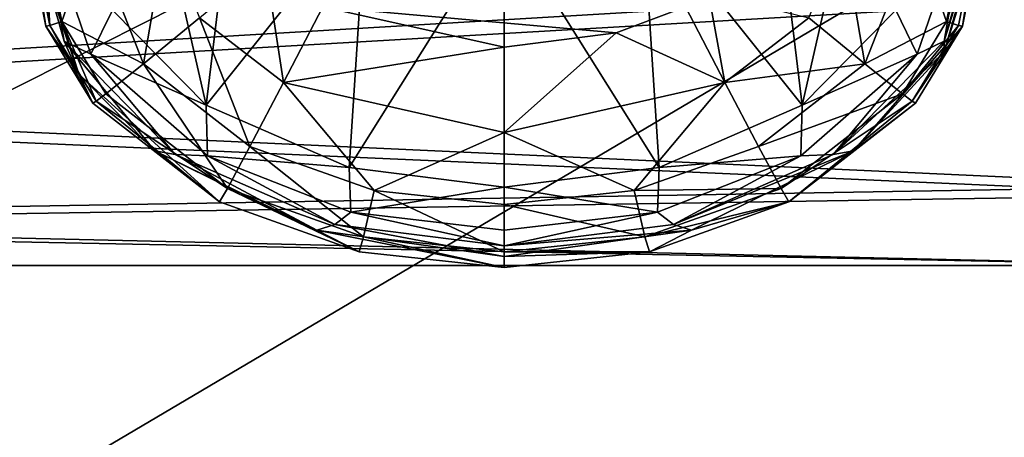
# Model space of a CAD drawing. Header units: metres. Extents: x -1004 to 0, y -708 to 0.
# Tile 17 of 103: x -767 to -732, y -173 to -158. Entities that reach past the tile are written whole.
import ezdxf

# ---------------------------------------------------------------- set-up
doc = ezdxf.new("R2010")
doc.units = ezdxf.units.M

msp = doc.modelspace()

# ---------------------------------------------------------------- linework, layer by layer
at = {"layer": 'top0123411'}
for points in [[(-760.824341, -161.12677, 1393.958618), (-763.554382, -149.112991, 1939.249023), (-764.16217, -157.739227, 1393.899536)], [(-759.761414, -152.251846, 1939.303833), (-763.554382, -149.112991, 1939.249023), (-760.824341, -161.12677, 1393.958618)], [(-736.87793, -149.113831, 1939.249023), (-740.671204, -152.25238, 1939.303833), (-739.608643, -161.12767, 1393.95874)], [(-736.270142, -157.740265, 1393.899536), (-736.87793, -149.113831, 1939.249023), (-739.608643, -161.12767, 1393.95874)], [(-755.132874, -153.985229, 1939.334106), (-759.761414, -152.251846, 1939.303833), (-760.824341, -161.12677, 1393.958618)], [(-739.608643, -161.12767, 1393.95874), (-740.671204, -152.25238, 1939.303833), (-745.299805, -153.985458, 1939.334106)], [(-767.21582, -154.150391, 1388.544556), (-765.882324, -158.851807, 1388.626709), (-766.699097, -154.101028, 1391.372681)], [(-765.882324, -158.851807, 1388.626709), (-767.21582, -154.150391, 1388.544556), (-765.362183, -160.028885, 1366.643799)], [(-767.21582, -154.150391, 1388.544556), (-767.21582, -154.534348, 1366.547974), (-765.362183, -160.028885, 1366.643799)], [(-764.930115, -159.311569, 1391.463623), (-764.16217, -157.739227, 1393.899536), (-766.699097, -154.101028, 1391.372681)], [(-765.882324, -158.851807, 1388.626709), (-764.930115, -159.311569, 1391.463623), (-766.699097, -154.101028, 1391.372681)], [(-755.132874, -153.985229, 1939.334106), (-760.824341, -161.12677, 1393.958618), (-755.737122, -163.354553, 1393.997559)], [(-750.21637, -154.537766, 1939.34375), (-755.132874, -153.985229, 1939.334106), (-755.737122, -163.354553, 1393.997559)], [(-745.299805, -153.985458, 1939.334106), (-750.21637, -154.537766, 1939.34375), (-744.696167, -163.354965, 1393.997559)], [(-739.608643, -161.12767, 1393.95874), (-745.299805, -153.985458, 1939.334106), (-744.696167, -163.354965, 1393.997559)], [(-736.270142, -157.740265, 1393.899536), (-735.502319, -159.312546, 1391.463623), (-733.732544, -154.101028, 1391.372681)], [(-733.732544, -154.101028, 1391.372681), (-735.502319, -159.312546, 1391.463623), (-734.549377, -158.851807, 1388.626709)], [(-733.21582, -154.150391, 1388.544556), (-733.732544, -154.101028, 1391.372681), (-734.549377, -158.851807, 1388.626709)], [(-733.21582, -154.150391, 1388.544556), (-734.549377, -158.851807, 1388.626709), (-733.21582, -154.534348, 1366.547974)], [(-765.362183, -160.028885, 1366.643799), (-767.21582, -154.534348, 1366.547974), (-766.535339, -158.313675, 1344.610596)], [(-767.21582, -154.534348, 1366.547974), (-767.21582, -154.918289, 1344.55127), (-766.535339, -158.313675, 1344.610596)], [(-750.21637, -154.537766, 1939.34375), (-755.737122, -163.354553, 1393.997559), (-750.216614, -164.05661, 1394.009766)], [(-744.696167, -163.354965, 1393.997559), (-750.21637, -154.537766, 1939.34375), (-750.216614, -164.05661, 1394.009766)], [(-734.549377, -158.851807, 1388.626709), (-734.549622, -159.235764, 1366.630005), (-733.21582, -154.534348, 1366.547974)], [(-733.21582, -154.534348, 1366.547974), (-734.549622, -159.235764, 1366.630005), (-733.21582, -154.918289, 1344.55127)], [(-766.535339, -158.313675, 1344.610596), (-767.21582, -154.918289, 1344.55127), (-767.062927, -154.945465, 1342.994873)], [(-766.391785, -158.28775, 1343.052856), (-766.535339, -158.313675, 1344.610596), (-767.062927, -154.945465, 1342.994873)], [(-767.062927, -154.945465, 1342.994873), (-766.60968, -154.971603, 1341.49707), (-766.391785, -158.28775, 1343.052856)], [(-766.60968, -154.971603, 1341.49707), (-765.972656, -158.141785, 1341.552612), (-766.391785, -158.28775, 1343.052856)], [(-766.60968, -154.971603, 1341.49707), (-764.872681, -155.017014, 1338.895264), (-765.972656, -158.141785, 1341.552612)], [(-735.55896, -155.017014, 1338.895264), (-733.822021, -154.971603, 1341.49707), (-734.459045, -158.1418, 1341.552612)], [(-734.549622, -159.235764, 1366.630005), (-733.896362, -158.313721, 1344.610596), (-733.21582, -154.918289, 1344.55127)], [(-733.368774, -154.945465, 1342.994873), (-734.039917, -158.287781, 1343.052856), (-734.459045, -158.1418, 1341.552612)], [(-734.459045, -158.1418, 1341.552612), (-733.822021, -154.971603, 1341.49707), (-733.368774, -154.945465, 1342.994873)], [(-733.896362, -158.313721, 1344.610596), (-734.039917, -158.287781, 1343.052856), (-733.368774, -154.945465, 1342.994873)], [(-733.21582, -154.918289, 1344.55127), (-733.896362, -158.313721, 1344.610596), (-733.368774, -154.945465, 1342.994873)], [(-764.872681, -155.017014, 1338.895264), (-763.062012, -159.656052, 1338.976196), (-765.972656, -158.141785, 1341.552612)], [(-764.872681, -155.017014, 1338.895264), (-762.270569, -155.047333, 1337.158569), (-763.062012, -159.656052, 1338.976196)], [(-762.270569, -155.047333, 1337.158569), (-761.06311, -158.019913, 1337.210327), (-763.062012, -159.656052, 1338.976196)], [(-739.368591, -158.019913, 1337.210327), (-738.161133, -155.047333, 1337.158569), (-737.36969, -159.656052, 1338.976196)], [(-738.161133, -155.047333, 1337.158569), (-735.55896, -155.017014, 1338.895264), (-737.36969, -159.656052, 1338.976196)], [(-737.36969, -159.656052, 1338.976196), (-735.55896, -155.017014, 1338.895264), (-734.459045, -158.1418, 1341.552612)], [(-761.06311, -158.019913, 1337.210327), (-758.72937, -156.060349, 1336.569946), (-758.075073, -160.322052, 1337.250488)], [(-758.075073, -160.322052, 1337.250488), (-758.72937, -156.060349, 1336.569946), (-756.674561, -157.6185, 1336.597168)], [(-743.757141, -157.6185, 1336.597168), (-742.9375, -157.136353, 1336.588745), (-742.356628, -160.322052, 1337.250488)], [(-742.356628, -160.322052, 1337.250488), (-742.9375, -157.136353, 1336.588745), (-739.368591, -158.019913, 1337.210327)], [(-760.824341, -161.12677, 1393.958618), (-764.16217, -157.739227, 1393.899536), (-764.930115, -159.311569, 1391.463623)], [(-756.674561, -157.6185, 1336.597168), (-750.21582, -159.057312, 1336.622314), (-758.075073, -160.322052, 1337.250488)], [(-743.757141, -157.6185, 1336.597168), (-746.225586, -158.553894, 1336.613525), (-756.674561, -157.6185, 1336.597168)], [(-756.674561, -157.6185, 1336.597168), (-746.225586, -158.553894, 1336.613525), (-750.21582, -159.057312, 1336.622314)], [(-746.225586, -158.553894, 1336.613525), (-743.757141, -157.6185, 1336.597168), (-742.356628, -160.322052, 1337.250488)], [(-736.270142, -157.740265, 1393.899536), (-739.608643, -161.12767, 1393.95874), (-735.502319, -159.312546, 1391.463623)], [(-763.062012, -159.656052, 1338.976196), (-761.06311, -158.019913, 1337.210327), (-759.274231, -162.601151, 1339.02771)], [(-759.274231, -162.601151, 1339.02771), (-761.06311, -158.019913, 1337.210327), (-758.075073, -160.322052, 1337.250488)], [(-742.356628, -160.322052, 1337.250488), (-739.368591, -158.019913, 1337.210327), (-737.36969, -159.656052, 1338.976196)], [(-764.862915, -161.056244, 1344.658447), (-766.535339, -158.313675, 1344.610596), (-766.391785, -158.28775, 1343.052856)], [(-765.362183, -160.028885, 1366.643799), (-766.535339, -158.313675, 1344.610596), (-764.862915, -161.056244, 1344.658447)], [(-766.391785, -158.28775, 1343.052856), (-765.972656, -158.141785, 1341.552612), (-764.744263, -160.986938, 1343.099976)], [(-764.744263, -160.986938, 1343.099976), (-764.862915, -161.056244, 1344.658447), (-766.391785, -158.28775, 1343.052856)], [(-765.972656, -158.141785, 1341.552612), (-764.39624, -160.722961, 1341.597656), (-764.744263, -160.986938, 1343.099976)], [(-765.972656, -158.141785, 1341.552612), (-763.062012, -159.656052, 1338.976196), (-764.39624, -160.722961, 1341.597656)], [(-734.549622, -159.235764, 1366.630005), (-737.774902, -162.754562, 1366.691406), (-733.896362, -158.313721, 1344.610596)], [(-737.774902, -162.754562, 1366.691406), (-735.568787, -161.056259, 1344.658447), (-733.896362, -158.313721, 1344.610596)], [(-734.459045, -158.1418, 1341.552612), (-736.0354, -160.722977, 1341.597656), (-737.36969, -159.656052, 1338.976196)], [(-734.039917, -158.287781, 1343.052856), (-736.0354, -160.722977, 1341.597656), (-734.459045, -158.1418, 1341.552612)], [(-735.687378, -160.986969, 1343.099976), (-736.0354, -160.722977, 1341.597656), (-734.039917, -158.287781, 1343.052856)], [(-734.039917, -158.287781, 1343.052856), (-733.896362, -158.313721, 1344.610596), (-735.687378, -160.986969, 1343.099976)], [(-733.896362, -158.313721, 1344.610596), (-735.568787, -161.056259, 1344.658447), (-735.687378, -160.986969, 1343.099976)], [(-750.21582, -159.057312, 1336.622314), (-746.225586, -158.553894, 1336.613525), (-750.21582, -162.100739, 1337.281616)], [(-746.225586, -158.553894, 1336.613525), (-742.356628, -160.322052, 1337.250488), (-750.21582, -162.100739, 1337.281616)], [(-761.931824, -162.884232, 1388.697021), (-765.882324, -158.851807, 1388.626709), (-762.656738, -162.754578, 1366.691406)], [(-765.882324, -158.851807, 1388.626709), (-765.362183, -160.028885, 1366.643799), (-762.656738, -162.754578, 1366.691406)], [(-765.882324, -158.851807, 1388.626709), (-761.931824, -162.884232, 1388.697021), (-764.930115, -159.311569, 1391.463623)], [(-750.21582, -159.057312, 1336.622314), (-750.21582, -162.100739, 1337.281616), (-758.075073, -160.322052, 1337.250488)], [(-734.549377, -158.851807, 1388.626709), (-738.499817, -162.884232, 1388.697021), (-734.549622, -159.235764, 1366.630005)], [(-734.549377, -158.851807, 1388.626709), (-735.502319, -159.312546, 1391.463623), (-738.499817, -162.884232, 1388.697021)], [(-760.786865, -162.938126, 1391.526978), (-760.824341, -161.12677, 1393.958618), (-764.930115, -159.311569, 1391.463623)], [(-761.931824, -162.884232, 1388.697021), (-760.786865, -162.938126, 1391.526978), (-764.930115, -159.311569, 1391.463623)], [(-735.502319, -159.312546, 1391.463623), (-739.645874, -162.938721, 1391.526978), (-738.499817, -162.884232, 1388.697021)], [(-739.608643, -161.12767, 1393.95874), (-739.645874, -162.938721, 1391.526978), (-735.502319, -159.312546, 1391.463623)], [(-738.499817, -162.884232, 1388.697021), (-737.774902, -162.754562, 1366.691406), (-734.549622, -159.235764, 1366.630005)], [(-764.39624, -160.722961, 1341.597656), (-763.062012, -159.656052, 1338.976196), (-760.074646, -164.09726, 1341.656616)], [(-760.074646, -164.09726, 1341.656616), (-763.062012, -159.656052, 1338.976196), (-759.274231, -162.601151, 1339.02771)], [(-737.36969, -159.656052, 1338.976196), (-741.157471, -162.601151, 1339.02771), (-742.356628, -160.322052, 1337.250488)], [(-736.0354, -160.722977, 1341.597656), (-741.157471, -162.601151, 1339.02771), (-737.36969, -159.656052, 1338.976196)], [(-762.656738, -162.754578, 1366.691406), (-765.362183, -160.028885, 1366.643799), (-760.355835, -164.580521, 1344.719971)], [(-760.355835, -164.580521, 1344.719971), (-765.362183, -160.028885, 1366.643799), (-764.862915, -161.056244, 1344.658447)], [(-759.274231, -162.601151, 1339.02771), (-758.075073, -160.322052, 1337.250488), (-754.851013, -164.174927, 1339.055176)], [(-758.075073, -160.322052, 1337.250488), (-750.21582, -162.100739, 1337.281616), (-754.851013, -164.174927, 1339.055176)], [(-742.356628, -160.322052, 1337.250488), (-745.580688, -164.174927, 1339.055176), (-750.21582, -162.100739, 1337.281616)], [(-741.157471, -162.601151, 1339.02771), (-745.580688, -164.174927, 1339.055176), (-742.356628, -160.322052, 1337.250488)], [(-764.744263, -160.986938, 1343.099976), (-764.39624, -160.722961, 1341.597656), (-760.074646, -164.09726, 1341.656616)], [(-736.0354, -160.722977, 1341.597656), (-740.357056, -164.09726, 1341.656616), (-741.157471, -162.601151, 1339.02771)], [(-740.357056, -164.09726, 1341.656616), (-736.0354, -160.722977, 1341.597656), (-735.687378, -160.986969, 1343.099976)], [(-760.355835, -164.580521, 1344.719971), (-764.862915, -161.056244, 1344.658447), (-764.744263, -160.986938, 1343.099976)], [(-760.074646, -164.09726, 1341.656616), (-760.355835, -164.580521, 1344.719971), (-764.744263, -160.986938, 1343.099976)], [(-755.737122, -163.354553, 1393.997559), (-760.824341, -161.12677, 1393.958618), (-760.786865, -162.938126, 1391.526978)], [(-739.608643, -161.12767, 1393.95874), (-744.696167, -163.354965, 1393.997559), (-739.645874, -162.938721, 1391.526978)], [(-740.075806, -164.580521, 1344.719971), (-740.357056, -164.09726, 1341.656616), (-735.687378, -160.986969, 1343.099976)], [(-735.687378, -160.986969, 1343.099976), (-735.568787, -161.056259, 1344.658447), (-740.075806, -164.580521, 1344.719971)], [(-735.568787, -161.056259, 1344.658447), (-737.774902, -162.754562, 1366.691406), (-740.075806, -164.580521, 1344.719971)], [(-750.21582, -162.100739, 1337.281616), (-750.21582, -164.672409, 1339.063843), (-754.851013, -164.174927, 1339.055176)], [(-745.580688, -164.174927, 1339.055176), (-750.21582, -164.672409, 1339.063843), (-750.21582, -162.100739, 1337.281616)], [(-760.074646, -164.09726, 1341.656616), (-759.274231, -162.601151, 1339.02771), (-755.224976, -165.825592, 1341.686768)], [(-759.274231, -162.601151, 1339.02771), (-754.851013, -164.174927, 1339.055176), (-755.224976, -165.825592, 1341.686768)], [(-740.357056, -164.09726, 1341.656616), (-745.580688, -164.174927, 1339.055176), (-741.157471, -162.601151, 1339.02771)], [(-761.931824, -162.884232, 1388.697021), (-762.656738, -162.754578, 1366.691406), (-756.884155, -165.585983, 1366.740845)], [(-756.884155, -165.585983, 1366.740845), (-762.656738, -162.754578, 1366.691406), (-755.385437, -166.357468, 1344.750977)], [(-755.385437, -166.357468, 1344.750977), (-762.656738, -162.754578, 1366.691406), (-760.355835, -164.580521, 1344.719971)], [(-756.24762, -165.380341, 1388.740601), (-761.931824, -162.884232, 1388.697021), (-756.884155, -165.585983, 1366.740845)], [(-761.931824, -162.884232, 1388.697021), (-756.24762, -165.380341, 1388.740601), (-760.786865, -162.938126, 1391.526978)], [(-755.674255, -164.94313, 1391.56189), (-755.737122, -163.354553, 1393.997559), (-760.786865, -162.938126, 1391.526978)], [(-756.24762, -165.380341, 1388.740601), (-755.674255, -164.94313, 1391.56189), (-760.786865, -162.938126, 1391.526978)], [(-739.645874, -162.938721, 1391.526978), (-744.758606, -164.943405, 1391.56189), (-744.184021, -165.380341, 1388.740601)], [(-744.696167, -163.354965, 1393.997559), (-744.758606, -164.943405, 1391.56189), (-739.645874, -162.938721, 1391.526978)], [(-738.499817, -162.884232, 1388.697021), (-744.184021, -165.380341, 1388.740601), (-737.774902, -162.754562, 1366.691406)], [(-744.184021, -165.380341, 1388.740601), (-743.547546, -165.585983, 1366.740845), (-737.774902, -162.754562, 1366.691406)], [(-738.499817, -162.884232, 1388.697021), (-739.645874, -162.938721, 1391.526978), (-744.184021, -165.380341, 1388.740601)], [(-737.774902, -162.754562, 1366.691406), (-743.547546, -165.585983, 1366.740845), (-740.075806, -164.580521, 1344.719971)], [(-755.674255, -164.94313, 1391.56189), (-750.216614, -164.05661, 1394.009766), (-755.737122, -163.354553, 1393.997559)], [(-744.696167, -163.354965, 1393.997559), (-750.216614, -164.05661, 1394.009766), (-744.758606, -164.943405, 1391.56189)], [(-755.385437, -166.357468, 1344.750977), (-760.355835, -164.580521, 1344.719971), (-760.074646, -164.09726, 1341.656616)], [(-755.224976, -165.825592, 1341.686768), (-755.385437, -166.357468, 1344.750977), (-760.074646, -164.09726, 1341.656616)], [(-750.216431, -165.58255, 1391.57312), (-750.216614, -164.05661, 1394.009766), (-755.674255, -164.94313, 1391.56189)], [(-750.216614, -164.05661, 1394.009766), (-750.216431, -165.58255, 1391.57312), (-744.758606, -164.943405, 1391.56189)], [(-740.357056, -164.09726, 1341.656616), (-745.206726, -165.825592, 1341.686768), (-745.580688, -164.174927, 1339.055176)], [(-745.206726, -165.825592, 1341.686768), (-740.357056, -164.09726, 1341.656616), (-740.075806, -164.580521, 1344.719971)], [(-754.851013, -164.174927, 1339.055176), (-750.21582, -166.3638, 1341.696167), (-755.224976, -165.825592, 1341.686768)], [(-750.21582, -164.672409, 1339.063843), (-750.21582, -166.3638, 1341.696167), (-754.851013, -164.174927, 1339.055176)], [(-745.206726, -165.825592, 1341.686768), (-750.21582, -164.672409, 1339.063843), (-745.580688, -164.174927, 1339.055176)], [(-750.21582, -166.3638, 1341.696167), (-750.21582, -164.672409, 1339.063843), (-745.206726, -165.825592, 1341.686768)], [(-745.046265, -166.357468, 1344.750977), (-745.206726, -165.825592, 1341.686768), (-740.075806, -164.580521, 1344.719971)], [(-740.075806, -164.580521, 1344.719971), (-743.547546, -165.585983, 1366.740845), (-745.046265, -166.357468, 1344.750977)], [(-756.24762, -165.380341, 1388.740601), (-750.21582, -166.14856, 1388.754028), (-755.674255, -164.94313, 1391.56189)], [(-750.21582, -166.14856, 1388.754028), (-750.216431, -165.58255, 1391.57312), (-755.674255, -164.94313, 1391.56189)], [(-744.758606, -164.943405, 1391.56189), (-750.216431, -165.58255, 1391.57312), (-750.21582, -166.14856, 1388.754028)], [(-744.184021, -165.380341, 1388.740601), (-744.758606, -164.943405, 1391.56189), (-750.21582, -166.14856, 1388.754028)], [(-756.24762, -165.380341, 1388.740601), (-756.884155, -165.585983, 1366.740845), (-750.21582, -166.532516, 1366.757324)], [(-750.21582, -166.14856, 1388.754028), (-756.24762, -165.380341, 1388.740601), (-750.21582, -166.532516, 1366.757324)], [(-744.184021, -165.380341, 1388.740601), (-750.21582, -166.14856, 1388.754028), (-743.547546, -165.585983, 1366.740845)], [(-750.21582, -166.532516, 1366.757324), (-756.884155, -165.585983, 1366.740845), (-750.21582, -166.916473, 1344.760742)], [(-750.21582, -166.916473, 1344.760742), (-756.884155, -165.585983, 1366.740845), (-755.385437, -166.357468, 1344.750977)], [(-755.224976, -165.825592, 1341.686768), (-750.21582, -166.916473, 1344.760742), (-755.385437, -166.357468, 1344.750977)], [(-750.21582, -166.3638, 1341.696167), (-750.21582, -166.916473, 1344.760742), (-755.224976, -165.825592, 1341.686768)], [(-750.21582, -166.14856, 1388.754028), (-750.21582, -166.532516, 1366.757324), (-743.547546, -165.585983, 1366.740845)], [(-743.547546, -165.585983, 1366.740845), (-750.21582, -166.532516, 1366.757324), (-745.046265, -166.357468, 1344.750977)], [(-750.21582, -166.3638, 1341.696167), (-745.206726, -165.825592, 1341.686768), (-745.046265, -166.357468, 1344.750977)], [(-750.21582, -166.916473, 1344.760742), (-750.21582, -166.3638, 1341.696167), (-745.046265, -166.357468, 1344.750977)], [(-745.046265, -166.357468, 1344.750977), (-750.21582, -166.532516, 1366.757324), (-750.21582, -166.916473, 1344.760742)]]:
    msp.add_3dface(points, dxfattribs=at)
at = {"layer": 'top0123419'}
for points in [[(-795.718384, -154.229721, 1825.071655), (-795.718384, -160.782745, 1820.834473), (-725.21582, -156.593246, 1823.950073)], [(-725.21582, -157.115051, 1789.312988), (-795.718384, -161.208817, 1792.553467), (-795.718384, -154.786392, 1788.120728)], [(-725.21582, -156.593246, 1823.950073), (-795.718384, -160.782745, 1820.834473), (-725.21582, -164.023193, 1816.740723)], [(-725.21582, -157.115051, 1789.312988), (-725.21582, -164.324463, 1796.74292), (-795.718384, -161.208817, 1792.553467)], [(-795.718384, -160.782745, 1820.834473), (-795.718384, -165.215439, 1814.411987), (-725.21582, -164.023193, 1816.740723)], [(-725.21582, -164.324463, 1796.74292), (-795.718384, -165.44603, 1799.106445), (-795.718384, -161.208817, 1792.553467)], [(-725.21582, -164.023193, 1816.740723), (-795.718384, -165.215439, 1814.411987), (-725.21582, -166.853012, 1806.782227)], [(-725.21582, -164.324463, 1796.74292), (-725.21582, -166.853012, 1806.782227), (-795.718384, -165.44603, 1799.106445)], [(-795.718384, -165.215439, 1814.411987), (-795.718384, -166.853012, 1806.782227), (-725.21582, -166.853012, 1806.782227)], [(-725.21582, -166.853012, 1806.782227), (-795.718384, -166.853012, 1806.782227), (-795.718384, -165.44603, 1799.106445)]]:
    msp.add_3dface(points, dxfattribs=at)
at = {"layer": 'top0123459'}
for points in [[(-10, -10, 90), (-787.024658, -653.266907, 90), (-994.049377, -10, 90)], [(-217.024689, -653.266907, 90), (-787.024658, -653.266907, 90), (-10, -10, 90)], [(-936.328247, -157.298203, 115.592468), (-939.295715, -187.940216, 115.05761), (-741.71167, -69.780937, 117.120087)], [(-741.71167, -69.780937, 117.120087), (-939.295715, -187.940216, 115.05761), (-693.802979, -71.936363, 117.082466)], [(-939.295715, -187.940216, 115.05761), (-645.875183, -73.613029, 117.0532), (-693.802979, -71.936363, 117.082466)], [(-939.295715, -187.940216, 115.05761), (-941.707825, -218.630936, 114.521904), (-645.875183, -73.613029, 117.0532)], [(-941.707825, -218.630936, 114.521904), (-597.932983, -74.810768, 117.032295), (-645.875183, -73.613029, 117.0532)], [(-943.563782, -249.360291, 113.985519), (-944.863037, -280.118225, 113.448639), (-597.932983, -74.810768, 117.032295)], [(-597.932983, -74.810768, 117.032295), (-944.863037, -280.118225, 113.448639), (-514.138, -508.234344, 109.46685)], [(-941.707825, -218.630936, 114.521904), (-943.563782, -249.360291, 113.985519), (-597.932983, -74.810768, 117.032295)]]:
    msp.add_3dface(points, dxfattribs=at)

doc.saveas('drawing.dxf')
